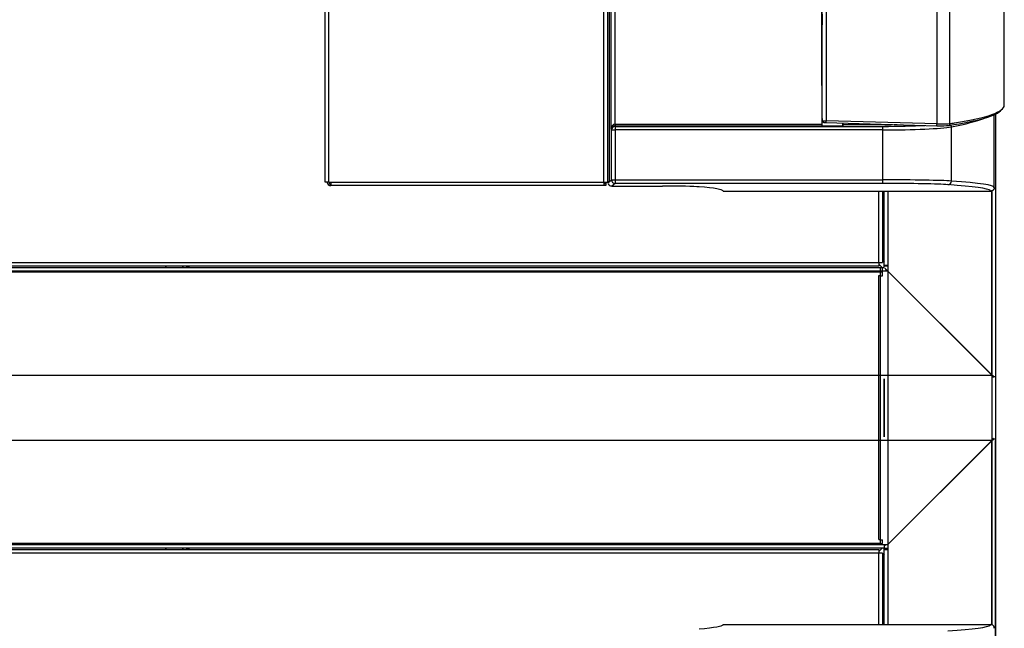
# Model space of a CAD drawing. Header units: millimetres. Extents: x 648 to 8064, y -571 to 3420.
# Tile 75 of 82: x 4333 to 4874, y 2567 to 2902. Entities that reach past the tile are written whole.
import ezdxf

# ---------------------------------------------------------------- set-up
doc = ezdxf.new("R2010")
doc.units = ezdxf.units.MM
doc.header["$MEASUREMENT"] = 0

# ---------------------------------------------------------------- blocks, each defined once
blk = doc.blocks.new('Boven')
for p, q in [((2022.93, 914.64), (2022.93, 1404.64)), ((2024.93, 914.64), (2024.93, 1404.64)), ((2175.93, 914.64), (2175.93, 1404.64)), ((2177.93, 1404.64), (2177.93, 914.64)), ((2178.74, 1404.51), (2178.74, 914.78)), ((2179.96, 943.58), (2179.96, 1375.71)), ((2181.96, 1372.91), (2181.96, 946.37)), ((2295.88, 948.37), (2295.88, 1370.91)), ((2297.95, 1371.01), (2297.95, 948.27)), ((2358.87, 946.56), (2358.87, 1372.72)), ((2365.99, 946.69), (2365.99, 1372.6)), ((2395.83, 956.86), (2395.83, 1068.75)), ((2295.68, 967.56), (2295.68, 1016.36)), ((2295.88, 1006.89), (2295.88, 1000.89)), ((2295.88, 1000.89), (2295.83, 1000.89)), ((2295.83, 982.39), (2295.83, 1000.89)), ((2295.88, 982.39), (2295.83, 982.39)), ((2295.88, 976.39), (2295.88, 982.39)), ((2295.83, 976.39), (2295.88, 976.39)), ((2295.83, 959.39), (2295.83, 976.39)), ((2295.68, 967.56), (2295.68, 946.38)), ((2295.83, 967.47), (2295.68, 967.47)), ((2295.88, 959.39), (2295.83, 959.39)), ((2295.88, 949.02), (2295.88, 959.39)), ((2390.93, 951.92), (2390.93, 629.37)), ((2390.93, 951.92), (2390.93, 808.64)), ((2390.93, 951.92), (2390.93, 629.37)), ((2181.96, 946.37), (2182, 945.38)), ((2182.06, 946.38), (2295.68, 946.38)), ((2182.06, 946.38), (2182.06, 945.38)), ((2295.68, 946.38), (2295.68, 945.38)), ((2295.83, 949.41), (2295.88, 949.02)), ((2295.83, 948.83), (2295.83, 949.41)), ((2295.83, 949.41), (2295.83, 948.83)), ((2295.88, 948.37), (2295.83, 948.83)), ((2295.83, 948.72), (2295.89, 948.26)), ((2297.89, 947.27), (2358.81, 945.56)), ((2358.87, 946.56), (2297.95, 948.27)), ((2307.08, 947.01), (2307.08, 945.51)), ((2307.14, 945.65), (2307.14, 947.01)), ((2307.14, 945.65), (2307.14, 947.01)), ((2310.56, 946.92), (2310.56, 946.05)), ((2312.68, 946.86), (2312.68, 946.05)), ((2326.93, 946.09), (2326.93, 946.46)), ((2328.93, 946.4), (2328.93, 946.09)), ((2329.93, 946.1), (2329.93, 946.37)), ((2329.93, 946.1), (2329.93, 946.37)), ((2329.93, 946.1), (2329.93, 946.37)), ((2331.93, 946.32), (2331.93, 946.1)), ((2331.93, 946.32), (2331.93, 946.1)), ((2331.93, 946.32), (2331.93, 946.1)), ((2390.35, 911.7), (2390.35, 951.64)), ((2180.15, 943.2), (2179.96, 943.58)), ((2180.15, 915.83), (2180.15, 943.2)), ((2180.15, 943.2), (2182.15, 943.2)), ((2182.06, 945.38), (2182.15, 945.2)), ((2295.68, 945.38), (2182.06, 945.38)), ((2182.15, 945.2), (2329.19, 945.2)), ((2182.15, 945.2), (2182.15, 943.2)), ((2329.19, 943.2), (2182.15, 943.2)), ((2182.15, 943.2), (2182.15, 915.83)), ((2295.68, 945.51), (2307.08, 945.51)), ((2307.14, 945.65), (2307.08, 945.51)), ((2330.3, 946.1), (2307.14, 946.04)), ((2329.19, 943.2), (2329.19, 945.2)), ((2329.19, 915.83), (2329.19, 943.2)), ((2366.78, 915.18), (2366.78, 944.95)), ((2024.93, 914.64), (2022.93, 914.64)), ((2025.25, 913.91), (2024.57, 913.18)), ((2024.93, 914.64), (2025.93, 914.64)), ((2025.93, 914.64), (2175.93, 914.64)), ((2025.93, 914.64), (2025.93, 912.64)), ((2175.93, 914.64), (2175.93, 912.64)), ((2175.93, 914.64), (2177.93, 914.64)), ((2175.93, 914.45), (2178.63, 914.45)), ((2176.93, 913.64), (2176.93, 914.45)), ((2177.93, 914.78), (2178.74, 914.78)), ((2178.74, 914.78), (2180.15, 915.83)), ((2180.15, 915.83), (2182.15, 915.83)), ((2182.15, 913.83), (2180.22, 912.38)), ((2182.15, 915.83), (2329.19, 915.83)), ((2182.15, 915.83), (2182.15, 913.83)), ((2329.19, 913.83), (2182.15, 913.83)), ((2329.19, 913.83), (2329.19, 915.83)), ((2024.93, 912.91), (2024.93, 912.64)), ((2025.93, 912.64), (2024.93, 912.64)), ((2175.93, 912.64), (2025.93, 912.64)), ((2176.93, 913.64), (2175.93, 913.64)), ((2176.93, 912.64), (2175.93, 912.64)), ((2176.93, 913.64), (2176.93, 912.64)), ((2180.22, 912.38), (2208.18, 912.38)), ((2180.22, 912.38), (2180.22, 912.38)), ((2180.22, 912.38), (2208.18, 912.38)), ((2208.18, 912.38), (2208.18, 912.38)), ((2241.35, 909.7), (2388.35, 909.7)), ((2326.93, 870.39), (2326.93, 909.7)), ((2328.93, 909.7), (2328.93, 870.39)), ((2329.93, 868.89), (2329.93, 909.7)), ((2329.93, 867.64), (2329.93, 909.7)), ((2329.93, 868.64), (2329.93, 909.7)), ((2331.93, 909.7), (2331.93, 868.89)), ((2331.93, 909.7), (2331.93, 865.69)), ((2331.93, 909.7), (2331.93, 868.64)), ((2388.93, 909.8), (2388.93, 671.48)), ((2388.93, 808.69), (2388.93, 909.8)), ((2388.93, 909.8), (2388.93, 671.48)), ((2328.93, 871.84), (2329.93, 870.84)), ((1717.43, 870.39), (2326.93, 870.39)), ((2326.93, 868.39), (1717.43, 868.39)), ((2327.93, 865.39), (1717.93, 865.39)), ((1719.43, 867.64), (2329.93, 867.64)), ((2331.89, 865.64), (1719.43, 865.64)), ((2326.93, 870.39), (2328.93, 870.39)), ((2326.93, 870.39), (2326.93, 868.39)), ((2328.73, 867.64), (2326.93, 869.45)), ((2327.93, 865.39), (2327.93, 867.39)), ((2327.93, 863.39), (2327.93, 865.39)), ((2328.93, 865.14), (2328.93, 867.14)), ((2329.93, 868.89), (2331.93, 868.89)), ((2329.93, 868.64), (2331.93, 868.64)), ((2330.24, 867.37), (2331.71, 865.91)), ((2331.89, 865.64), (2331.71, 865.91)), ((2388.89, 808.64), (2331.89, 865.64)), ((2331.93, 868.89), (2331.93, 861.89)), ((2331.93, 868.64), (2331.93, 861.64)), ((2331.93, 865.69), (2388.93, 808.69)), ((2328.93, 865.14), (1718.93, 865.14)), ((2326.93, 863.39), (2326.93, 863.39)), ((2326.93, 863.39), (2327.93, 863.39)), ((2326.93, 718.39), (2326.93, 863.39)), ((2327.93, 863.14), (2327.93, 863.14)), ((2327.93, 863.14), (2328.93, 863.14)), ((2327.93, 718.14), (2327.93, 863.14)), ((2328.93, 863.14), (2328.93, 865.14)), ((2331.93, 861.89), (2331.93, 719.89)), ((2331.93, 861.64), (2331.93, 719.64)), ((1719.43, 808.64), (2388.89, 808.64)), ((2329.93, 774.64), (2329.93, 806.64)), ((2329.93, 774.64), (2329.93, 806.64)), ((2329.93, 806.64), (2329.93, 774.64)), ((2390.93, 807.64), (2390.35, 807.64)), ((2390.93, 808.64), (2390.93, 807.64)), ((2390.35, 773.64), (2390.93, 773.64)), ((2390.93, 773.64), (2390.93, 772.64)), ((2388.89, 772.64), (1719.43, 772.64)), ((2331.89, 715.64), (2388.89, 772.64)), ((2388.93, 772.6), (2331.93, 715.6)), ((2388.93, 671.48), (2388.93, 772.6)), ((2390.93, 629.37), (2390.93, 772.64)), ((2331.93, 719.89), (2331.93, 712.89)), ((2331.93, 719.64), (2331.93, 712.64)), ((1717.93, 716.39), (2327.93, 716.39)), ((1718.93, 716.14), (2328.93, 716.14)), ((1719.43, 715.64), (2329.89, 715.64)), ((2326.93, 718.39), (2327.93, 718.39)), ((2326.93, 718.39), (2326.93, 718.39)), ((2327.93, 716.39), (2327.93, 718.39)), ((2327.93, 718.14), (2328.93, 718.14)), ((2327.93, 718.14), (2327.93, 718.14)), ((2328.93, 716.14), (2328.93, 718.14)), ((2329.89, 715.64), (2331.89, 715.64)), ((2329.89, 715.64), (2329.89, 713.64)), ((2329.89, 714.79), (2330.73, 715.64)), ((2331.93, 715.6), (2331.93, 713.6)), ((1717.43, 712.89), (2326.93, 712.89)), ((2326.93, 710.89), (1717.43, 710.89)), ((2329.89, 713.64), (1719.43, 713.64)), ((2326.93, 711.84), (2328.73, 713.64)), ((2326.93, 712.89), (2326.93, 710.89)), ((2326.93, 671.59), (2326.93, 710.89)), ((2328.93, 710.89), (2326.93, 710.89)), ((2328.93, 710.89), (2328.93, 671.59)), ((2329.93, 710.45), (2328.93, 709.45)), ((2329.93, 713.6), (2331.93, 713.6)), ((2329.93, 671.59), (2329.93, 713.6)), ((2329.93, 671.59), (2329.93, 712.89)), ((2331.93, 712.89), (2329.93, 712.89)), ((2329.93, 671.59), (2329.93, 712.64)), ((2331.93, 712.64), (2329.93, 712.64)), ((2331.93, 713.6), (2331.93, 671.59)), ((2331.93, 712.89), (2331.93, 671.59)), ((2331.93, 712.64), (2331.93, 671.59)), ((2241.35, 671.59), (2388.35, 671.59))]:
    blk.add_line(p, q)
for centre, radius, start, end in [((2296.73, 948.82), 0.901, 179.7881, 186.6783), ((2182.06, 943.38), 1.99, 89.9305, 91.7981), ((2025.93, 914.64), 2, 180, 226.9205), ((2025.93, 914.64), 1, 180, 226.9204), ((2025.93, 914.64), 1, 226.9205, 270), ((2180.74, 914.78), 2, 179.9739, 180.5232), ((2025.93, 914.64), 2, 226.9205, 270), ((2180.22, 914.38), 2, 201.7555, 269.9738), ((1877.09, 943.69), 95.46, 307.1936, 307.932), ((1877.09, 943.69), 101.46, 311.4515, 312.0873), ((1877.09, 943.69), 103, 312.4147, 313.0296), ((2337.83, 875.15), 11.15, 229.0268, 238.0719), ((2398.35, 814.54), 11.15, 211.9281, 220.9732), ((2383.04, 799.23), 11.15, 49.0268, 58.0719), ((2398.35, 766.75), 11.15, 139.0268, 148.0719), ((2383.04, 782.06), 11.15, 301.9281, 310.9732), ((1877.09, 637.6), 95.46, 52.068, 52.8064), ((1877.09, 637.6), 101.46, 47.9127, 48.5485), ((1877.09, 637.6), 103, 46.9704, 47.5853)]:
    blk.add_arc(centre, radius, start, end)
for centre, major_axis, ratio, start_param, end_param in [((2296.63, 1000.96), (0.8, 0.07), 0.000758, 2.792008, 3.150253), ((2296.63, 982.32), (0.8, -0.07), 0.000758, 3.132932, 3.491178), ((2296.63, 976.46), (0.8, 0.07), 0.000758, 2.792008, 3.150253), ((2296.63, 959.32), (0.8, -0.07), 0.000758, 3.132932, 3.491178), ((1996.95, 968.06), (-397.86, 12.25), 0.073366, -3.528605, -3.194858), ((1996.98, 969.05), (-398.86, 12.25), 0.073183, 2.771549, 3.143841), ((2181.96, 943.58), (-0.14, -2.8), 0.713541, 3.212798, 4.748688), ((2182.07, 943.37), (1.34, -2.69), 0.996959, 2.679649, 2.712121), ((2296.63, 949.48), (0.8, 0.07), 0.070157, 2.785934, 3.144179), ((2296.88, 948.37), (0.993, 0.118), 0.997257, 3.023414, 3.141593), ((2297.88, 948.34), (2, -0.03), 0.036709, 3.150882, 4.747859), ((2297.92, 948.27), (0.028, 1), 0.034886, 3.141593, 4.713368), ((2358.84, 946.56), (0.028, 1), 0.034886, 3.141593, 4.713368), ((2358.59, 947.08), (8, -0.22), 0.06421, 4.749024, 5.895641), ((2365.07, 946.69), (-0.147, 0.989), 0.923722, 2.949308, 4.57617), ((1996.98, 969.05), (-398.86, 12.25), 0.073183, -3.528616, -3.511636), ((1999.49, 954.25), (390.86, 0), 0.069569, -0.349066, -0.171774), ((2181.96, 943.58), (1.96, 0.45), 0.888929, 1.354572, 2.890462), ((2182.15, 943.2), (-1.79, -0.89), 0.996959, 4.250445, 5.818807), ((2329.19, 947.86), (38, 0), 0.069927, 4.712389, 5.364739), ((2329.19, 945.86), (40, 0), 0.06643, 4.712389, 5.934119), ((2329.33, 948.05), (28, 0), 0.069927, -1.53589, -1.291274), ((2358.56, 946.08), (7, -0.22), 0.073366, 4.749555, 5.896173), ((2364.9, 944.95), (0.38, -1.96), 0.93767, 1.392561, 1.896022), ((2180.76, 914.79), (-1.76, -2.68), 0.555492, -1.211504, -1.105072), ((2182.15, 915.83), (-1.2, 1.6), 0.999049, 0.927837, 2.49772), ((2329.19, 914.84), (-40, 0), 0.024877, 3.490659, 4.712389), ((2329.19, 912.84), (38, 0), 0.026186, 0.349066, 1.570796), ((2364.9, 915.18), (-0.14, -1.99), 0.939408, 0.076436, 1.63828), ((1999.49, 911.7), (-390.86, 0), 0.026052, 3.141593, 3.490659), ((2208.18, 911.83), (-21, 0), 0.026186, 3.437471, 4.712389), ((1940.35, 909.7), (-301, 0), 0.026186, 3.14896, 3.437471), ((1940.35, 909.7), (-301, 0), 0.026186, 3.141506, 3.14896), ((1999.49, 909.7), (-388.86, 0), 0.026186, 3.168762, 3.490659), ((1999.49, 909.7), (-388.86, 0), 0.026186, 3.141458, 3.168762), ((1940.35, 671.59), (-301, 0), 0.026186, 2.845714, 3.134656), ((1940.35, 671.59), (-301, 0), 0.026186, 3.134656, 3.14168), ((1999.49, 671.59), (-388.86, 0), 0.026186, -3.490659, -3.169129), ((1999.49, 671.59), (-388.86, 0), 0.026186, 3.114056, 3.141727)]:
    blk.add_ellipse(centre, major_axis=major_axis, ratio=ratio, start_param=start_param, end_param=end_param)
for points, knots in [([(2295.89, 948.26), (2295.92, 948.12), (2295.96, 947.93), (2296.14, 947.69), (2296.32, 947.53), (2296.5, 947.44), (2296.65, 947.39), (2296.81, 947.35), (2297.04, 947.32), (2297.42, 947.29), (2297.72, 947.28), (2297.89, 947.27)], [0, 0, 0, 0, 0.134714, 0.233582, 0.319023, 0.392965, 0.456592, 0.523443, 0.659528, 0.834104, 1, 1, 1, 1]), ([(2178.74, 914.76), (2178.74, 914.75), (2178.71, 914.73), (2178.61, 914.71), (2178.53, 914.71), (2178.3, 914.69), (2178.12, 914.68), (2177.93, 914.67)], [0, 0, 0, 0, 0.2846237, 0.2846237, 0.5692475, 0.5692475, 1, 1, 1, 1]), ([(2390.35, 911.7), (2390.35, 911.56), (2390.34, 911.43), (2390.28, 911.18), (2390.25, 911.05), (2390.15, 910.81), (2390.08, 910.69), (2389.94, 910.48), (2389.86, 910.37), (2389.58, 910.1), (2389.36, 909.95), (2388.87, 909.75), (2388.61, 909.7), (2388.35, 909.7)], [0, 0, 0, 0, 0.125, 0.125, 0.25, 0.25, 0.375, 0.375, 0.5, 0.5, 0.75, 0.75, 1, 1, 1, 1]), ([(1948.14, 867.64), (1948.13, 867.81), (1948.13, 867.98), (1948.16, 868.23), (1948.17, 868.32), (1948.19, 868.4)], [0, 0, 0, 0, 0.665188, 0.665188, 1, 1, 1, 1]), ([(1948.19, 712.89), (1948.17, 712.97), (1948.16, 713.06), (1948.13, 713.31), (1948.13, 713.48), (1948.14, 713.65)], [0, 0, 0, 0, 0.334816, 0.334816, 1, 1, 1, 1]), ([(2390.35, 669.59), (2390.35, 669.72), (2390.34, 669.85), (2390.28, 670.11), (2390.25, 670.23), (2390.15, 670.48), (2390.08, 670.59), (2389.94, 670.81), (2389.86, 670.91), (2389.58, 671.19), (2389.36, 671.34), (2388.87, 671.54), (2388.61, 671.59), (2388.35, 671.59)], [0, 0, 0, 0, 0.125, 0.125, 0.25, 0.25, 0.375, 0.375, 0.5, 0.5, 0.75, 0.75, 1, 1, 1, 1])]:
    blk.add_open_spline(points, degree=3, knots=knots)

msp = doc.modelspace()

# ---------------------------------------------------------------- block references
msp.add_blockref('Boven', (2478.16, 1897.85))

doc.saveas('drawing.dxf')
